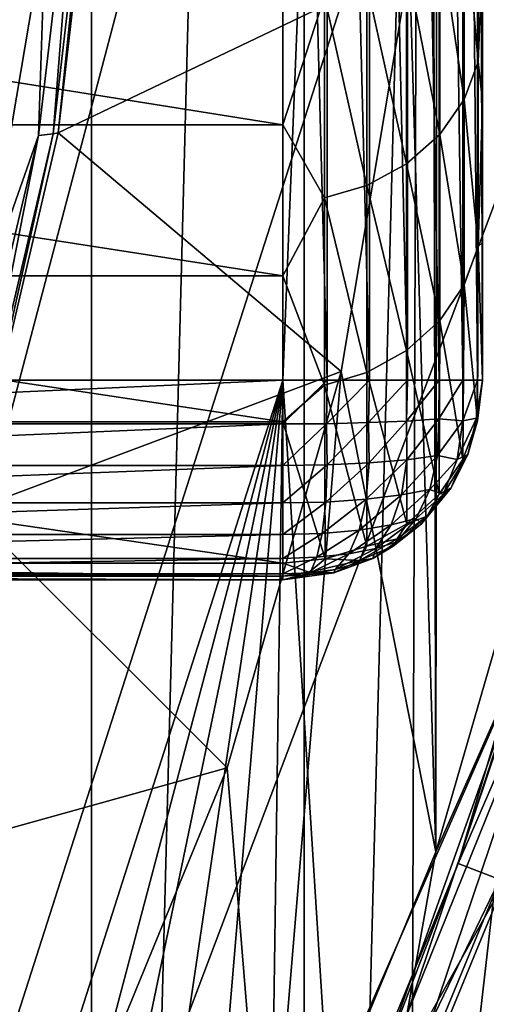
# Model space of a CAD drawing. Header units: metres. Extents: x -44 to 117, y -432 to 89.
# Tile 107 of 256: x 13.14 to 15.01, y -406.06 to -402.12. Entities that reach past the tile are written whole.
import ezdxf

# ---------------------------------------------------------------- set-up
doc = ezdxf.new("R2010")
doc.units = ezdxf.units.M
doc.layers.add('solid_125568', color=7, linetype='CONTINUOUS')

msp = doc.modelspace()

# ---------------------------------------------------------------- linework, layer by layer
at = {"layer": 'solid_125568'}
for points in [[(12.549299, -417.522461, 233.699997), (12.54932, -382.97757, 233.699997), (13.433331, -383.656464, 233.699997)], [(12.549299, -417.522461, 233.699997), (13.433331, -383.656464, 233.699997), (13.433311, -416.843567, 233.699997)], [(13.433311, -416.843567, 233.699997), (13.433331, -383.656464, 233.699997), (14.285293, -384.384552, 233.699997)], [(13.433311, -416.843567, 233.699997), (14.285293, -384.384552, 233.699997), (14.285273, -416.115479, 233.699997)], [(14.285273, -416.115479, 233.699997), (14.285293, -384.384552, 233.699997), (15.098445, -385.155731, 233.699997)], [(12.778207, -384.86438, 247.800003), (9.35, -417.929871, 247.800003), (14.29352, -386.262299, 247.800003)], [(14.285273, -416.115479, 233.699997), (15.098445, -385.155731, 233.699997), (15.098424, -415.344299, 233.699997)], [(14.29352, -386.262299, 247.800003), (9.35, -417.929871, 247.800003), (15.662213, -387.812561, 247.800003)], [(15.662213, -387.812561, 247.800003), (9.35, -417.929871, 247.800003), (16.857927, -389.490173, 247.800003)], [(14.2, -403.562958, 266.799988), (14.777749, -389.120636, 266.799988), (14.70028, -411.481476, 266.799988)], [(14.2, -403.562958, 266.799988), (14.2, -396.899292, 266.799988), (14.777749, -389.120636, 266.799988)], [(14.70028, -411.481476, 266.799988), (14.777749, -389.120636, 266.799988), (15.285207, -410.670166, 266.799988)], [(15.285207, -410.670166, 266.799988), (14.777749, -389.120636, 266.799988), (15.357053, -389.936035, 266.799988)], [(16.857927, -389.490173, 247.800003), (9.35, -417.929871, 247.800003), (17.880098, -391.289398, 247.800003)], [(17.880098, -391.289398, 247.800003), (9.35, -417.929871, 247.800003), (18.706081, -393.175415, 247.800003)], [(18.706081, -393.175415, 247.800003), (9.35, -417.929871, 247.800003), (19.337608, -395.146942, 247.800003)], [(14.8, -400.249969, 436.200012), (14.812014, -405.452393, 436.200012), (14.821551, -395.074829, 436.200012)], [(14.821551, -395.074829, 436.200012), (14.812014, -405.452393, 436.200012), (15.302573, -403.760162, 436.200012)], [(14.821551, -395.074829, 436.200012), (15.302573, -403.760162, 436.200012), (15.308984, -396.767914, 436.200012)], [(19.337608, -395.146942, 247.800003), (9.35, -417.929871, 247.800003), (19.75939, -397.161469, 247.800003)], [(15, -396.709808, 255.296127), (15, -396.899292, 265.950012), (15, -403.562958, 265.950012)], [(15, -397.394592, 256.031555), (15, -396.709808, 255.296127), (15, -403.562958, 265.950012)], [(14.37741, -403.562958, 266.730072), (14.2, -396.899292, 266.799988), (14.2, -403.562958, 266.799988)], [(14.37741, -403.562958, 266.730072), (14.377142, -396.899292, 266.730133), (14.2, -396.899292, 266.799988)], [(14.546339, -403.562958, 266.671143), (14.54646, -396.899292, 266.671082), (14.377142, -396.899292, 266.730133)], [(14.37741, -403.562958, 266.730072), (14.546339, -403.562958, 266.671143), (14.377142, -396.899292, 266.730133)], [(14.546339, -403.562958, 266.671143), (14.698298, -403.562958, 266.575867), (14.54646, -396.899292, 266.671082)], [(14.698298, -403.562958, 266.575867), (14.698371, -396.899292, 266.575806), (14.54646, -396.899292, 266.671082)], [(14.698298, -403.562958, 266.575867), (14.82519, -403.562958, 266.449127), (14.698371, -396.899292, 266.575806)], [(14.82519, -403.562958, 266.449127), (14.825241, -396.899292, 266.449066), (14.698371, -396.899292, 266.575806)], [(14.82519, -403.562958, 266.449127), (14.920635, -403.562958, 266.297394), (14.825241, -396.899292, 266.449066)], [(14.920635, -403.562958, 266.297394), (14.920697, -396.899292, 266.297272), (14.825241, -396.899292, 266.449066)], [(14.920635, -403.562958, 266.297394), (14.979904, -403.562958, 266.128174), (14.920697, -396.899292, 266.297272)], [(14.979904, -403.562958, 266.128174), (14.979942, -396.899292, 266.128021), (14.920697, -396.899292, 266.297272)], [(14.979904, -403.562958, 266.128174), (15, -403.562958, 265.950012), (14.979942, -396.899292, 266.128021)], [(15, -403.562958, 265.950012), (15, -396.899292, 265.950012), (14.979942, -396.899292, 266.128021)], [(19.75939, -397.161469, 247.800003), (9.35, -417.929871, 247.800003), (19.972971, -399.221039, 247.800003)], [(15, -398.070313, 256.813843), (15, -397.394592, 256.031555), (15, -403.562958, 265.950012)], [(15, -398.733734, 257.642609), (15, -398.070313, 256.813843), (15, -403.562958, 265.950012)], [(15, -399.385773, 258.517731), (15, -398.733734, 257.642609), (15, -403.562958, 265.950012)], [(19.972971, -399.221039, 247.800003), (9.35, -417.929871, 247.800003), (19.972965, -401.279022, 247.800003)], [(15, -400.027527, 259.439453), (15, -399.385773, 258.517731), (15, -403.562958, 265.950012)], [(15, -400.656128, 260.407806), (15, -400.027527, 259.439453), (15, -403.562958, 265.950012)], [(14.8, -400.249969, 436.200012), (14.706972, -401.899109, 436.200012), (14.812014, -405.452393, 436.200012)], [(15, -401.268768, 261.422882), (15, -400.656128, 260.407806), (15, -403.562958, 265.950012)], [(13.248343, -401.740356, 442.554932), (13.220057, -402.58255, 442.381775), (13.401515, -401.031036, 442.381775)], [(13.401515, -401.031036, 442.381775), (13.220057, -402.58255, 442.381775), (13.278924, -402.5755, 442.193939)], [(13.401515, -401.031036, 442.381775), (13.278924, -402.5755, 442.193939), (13.458509, -401.028625, 442.193939)], [(13.458509, -401.028625, 442.193939), (13.278924, -402.5755, 442.193939), (13.298759, -402.572296, 442)], [(13.458509, -401.028625, 442.193939), (13.298759, -402.572296, 442), (13.477591, -401.027527, 442)], [(13.477591, -401.027527, 442), (13.298759, -402.572296, 442), (13.298781, -402.572174, 437.5)], [(13.477591, -401.027527, 442), (13.298781, -402.572174, 437.5), (13.477595, -401.027466, 437.5)], [(13.477595, -401.027466, 437.5), (13.298781, -402.572174, 437.5), (14.706972, -401.899109, 436.200012)], [(19.972965, -401.279022, 247.800003), (9.35, -417.929871, 247.800003), (19.759375, -403.338623, 247.800003)], [(15, -401.864868, 262.48465), (15, -401.268768, 261.422882), (15, -403.562958, 265.950012)], [(14.982593, -401.492371, 261.477295), (14.982593, -402.28775, 262.917694), (14.926135, -401.639313, 261.392273)], [(14.982593, -401.492371, 261.477295), (15, -401.864868, 262.48465), (14.982593, -402.28775, 262.917694)], [(14.926135, -401.639313, 261.392273), (14.926135, -402.437958, 262.838531), (14.828801, -401.776794, 261.312714)], [(14.982593, -402.28775, 262.917694), (14.926135, -402.437958, 262.838531), (14.926135, -401.639313, 261.392273)], [(13.121787, -401.752441, 442.706696), (12.998699, -403.212006, 442.554932), (13.248343, -401.740356, 442.554932)], [(13.248343, -401.740356, 442.554932), (12.998699, -403.212006, 442.554932), (13.220057, -402.58255, 442.381775)], [(14.828801, -401.776794, 261.312714), (14.828801, -402.578461, 262.764496), (14.695321, -401.892456, 261.245789)], [(14.926135, -402.437958, 262.838531), (14.828801, -402.578461, 262.764496), (14.828801, -401.776794, 261.312714)], [(14.982593, -402.28775, 262.917694), (15, -401.864868, 262.48465), (15, -402.445953, 263.593079)], [(15, -402.445953, 263.593079), (15, -401.864868, 262.48465), (15, -403.562958, 265.950012)], [(14.2, -401.917847, 260.94812), (14.2, -402.539886, 262.046722), (10.3, -401.917877, 260.948212)], [(14.2, -402.539886, 262.046722), (10.3, -402.540039, 262.046997), (10.3, -401.917877, 260.948212)], [(13.298781, -402.572174, 437.5), (14.432437, -403.527924, 436.200012), (14.706972, -401.899109, 436.200012)], [(14.366828, -402.02594, 261.168579), (14.2, -402.539886, 262.046722), (14.2, -401.917847, 260.94812)], [(14.706972, -401.899109, 436.200012), (14.432437, -403.527924, 436.200012), (14.812014, -405.452393, 436.200012)], [(14.695321, -401.892456, 261.245789), (14.695321, -402.696686, 262.702179), (14.536583, -401.976898, 261.19696)], [(14.828801, -402.578461, 262.764496), (14.695321, -402.696686, 262.702179), (14.695321, -401.892456, 261.245789)], [(14.536583, -401.976898, 261.19696), (14.536583, -402.78299, 262.656708), (14.366828, -402.02594, 261.168579)], [(14.695321, -402.696686, 262.702179), (14.536583, -402.78299, 262.656708), (14.536583, -401.976898, 261.19696)], [(14.366828, -402.02594, 261.168579), (14.366828, -402.833099, 262.63031), (14.2, -402.539886, 262.046722)], [(14.536583, -402.78299, 262.656708), (14.366828, -402.833099, 262.63031), (14.366828, -402.02594, 261.168579)], [(14.982593, -402.28775, 262.917694), (14.982593, -403.02774, 264.387634), (14.926135, -402.437958, 262.838531)], [(14.982593, -402.28775, 262.917694), (15, -402.445953, 263.593079), (14.982593, -403.02774, 264.387634)], [(14.926135, -402.437958, 262.838531), (14.926135, -403.180756, 264.314056), (14.828801, -402.578461, 262.764496)], [(14.982593, -403.02774, 264.387634), (14.926135, -403.180756, 264.314056), (14.926135, -402.437958, 262.838531)], [(14.982593, -403.02774, 264.387634), (15, -402.445953, 263.593079), (15, -403.011993, 264.748199)], [(15, -403.011993, 264.748199), (15, -402.445953, 263.593079), (15, -403.562958, 265.950012)], [(14.2, -402.539886, 262.046722), (14.2, -403.144409, 263.193329), (10.3, -402.540039, 262.046997)], [(14.2, -403.144409, 263.193329), (10.3, -403.144653, 263.193817), (10.3, -402.540039, 262.046997)], [(14.366828, -402.833099, 262.63031), (14.2, -403.144409, 263.193329), (14.2, -402.539886, 262.046722)], [(12.998699, -403.212006, 442.554932), (12.859596, -404.102448, 442.381775), (13.220057, -402.58255, 442.381775)], [(13.220057, -402.58255, 442.381775), (12.859596, -404.102448, 442.381775), (12.922148, -404.091339, 442.193939)], [(13.220057, -402.58255, 442.381775), (12.922148, -404.091339, 442.193939), (13.278924, -402.5755, 442.193939)], [(13.278924, -402.5755, 442.193939), (12.922148, -404.091339, 442.193939), (12.943468, -404.086212, 442)], [(13.278924, -402.5755, 442.193939), (12.943468, -404.086212, 442), (13.298759, -402.572296, 442)], [(13.298759, -402.572296, 442), (12.943468, -404.086212, 442), (12.943484, -404.086182, 437.5)], [(13.298759, -402.572296, 442), (12.943484, -404.086182, 437.5), (13.298781, -402.572174, 437.5)], [(13.298781, -402.572174, 437.5), (12.943484, -404.086182, 437.5), (14.432437, -403.527924, 436.200012)], [(14.828801, -402.578461, 262.764496), (14.828801, -403.323914, 264.245239), (14.695321, -402.696686, 262.702179)], [(14.926135, -403.180756, 264.314056), (14.828801, -403.323914, 264.245239), (14.828801, -402.578461, 262.764496)], [(14.695321, -402.696686, 262.702179), (14.695321, -403.444336, 264.187347), (14.536583, -402.78299, 262.656708)], [(14.828801, -403.323914, 264.245239), (14.695321, -403.444336, 264.187347), (14.695321, -402.696686, 262.702179)], [(14.536583, -402.78299, 262.656708), (14.536583, -403.532257, 264.145081), (14.366828, -402.833099, 262.63031)], [(14.695321, -403.444336, 264.187347), (14.536583, -403.532257, 264.145081), (14.536583, -402.78299, 262.656708)], [(14.366828, -402.833099, 262.63031), (14.366828, -403.583313, 264.120544), (14.2, -403.144409, 263.193329)], [(14.536583, -403.532257, 264.145081), (14.366828, -403.583313, 264.120544), (14.366828, -402.833099, 262.63031)], [(14.982593, -403.02774, 264.387634), (14.979942, -403.725952, 265.878448), (14.926135, -403.180756, 264.314056)], [(14.982593, -403.02774, 264.387634), (15, -403.562958, 265.950012), (14.979942, -403.725952, 265.878448)], [(14.982593, -403.02774, 264.387634), (15, -403.011993, 264.748199), (15, -403.562958, 265.950012)], [(14.2, -403.144409, 263.193329), (14.2, -403.730042, 264.387421), (10.3, -403.144653, 263.193817)], [(14.2, -403.730042, 264.387421), (10.3, -403.730286, 264.387939), (10.3, -403.144653, 263.193817)], [(14.366828, -403.583313, 264.120544), (14.2, -403.730042, 264.387421), (14.2, -403.144409, 263.193329)], [(14.926135, -403.180756, 264.314056), (14.920772, -403.880798, 265.810486), (14.828801, -403.323914, 264.245239)], [(14.979942, -403.725952, 265.878448), (14.920772, -403.880798, 265.810486), (14.926135, -403.180756, 264.314056)], [(19.759375, -403.338623, 247.800003), (9.35, -417.929871, 247.800003), (19.337589, -405.353119, 247.800003)], [(14.828801, -403.323914, 264.245239), (14.825449, -404.019714, 265.749542), (14.695321, -403.444336, 264.187347)], [(14.920772, -403.880798, 265.810486), (14.825449, -404.019714, 265.749542), (14.828801, -403.323914, 264.245239)], [(14.695321, -403.444336, 264.187347), (14.695585, -404.138, 265.697601), (14.536583, -403.532257, 264.145081)], [(14.825449, -404.019714, 265.749542), (14.695585, -404.138, 265.697601), (14.695321, -403.444336, 264.187347)], [(12.943484, -404.086182, 437.5), (13.976449, -405.11554, 436.200012), (14.432437, -403.527924, 436.200012)], [(14.432437, -403.527924, 436.200012), (13.976449, -405.11554, 436.200012), (14.136664, -407.079681, 436.200012)], [(14.432437, -403.527924, 436.200012), (14.136664, -407.079681, 436.200012), (14.812014, -405.452393, 436.200012)], [(14.536583, -403.532257, 264.145081), (14.536564, -404.227509, 265.658325), (14.366828, -403.583313, 264.120544)], [(14.695585, -404.138, 265.697601), (14.536564, -404.227509, 265.658325), (14.536583, -403.532257, 264.145081)], [(10.3, -403.562958, 266.799988), (14.2, -403.562958, 266.799988), (10.357305, -415.57785, 266.799988)], [(10.3, -403.737915, 266.730621), (14.2, -403.562958, 266.799988), (10.3, -403.562958, 266.799988)], [(14.2, -403.737915, 266.730621), (14.2, -403.562958, 266.799988), (10.3, -403.737915, 266.730621)], [(14.2, -403.562958, 266.799988), (11.171085, -414.996216, 266.799988), (10.357305, -415.57785, 266.799988)], [(14.2, -403.562958, 266.799988), (11.947392, -414.374481, 266.799988), (11.171085, -414.996216, 266.799988)], [(14.2, -403.562958, 266.799988), (12.693463, -413.707001, 266.799988), (11.947392, -414.374481, 266.799988)], [(14.2, -403.562958, 266.799988), (13.404844, -412.998535, 266.799988), (12.693463, -413.707001, 266.799988)], [(14.2, -403.562958, 266.799988), (14.075373, -412.255188, 266.799988), (13.404844, -412.998535, 266.799988)], [(14.2, -403.562958, 266.799988), (14.70028, -411.481476, 266.799988), (14.075373, -412.255188, 266.799988)], [(14.37741, -403.562958, 266.730072), (14.2, -403.562958, 266.799988), (14.2, -403.737915, 266.730621)], [(14.374162, -403.737427, 266.71106), (14.37741, -403.562958, 266.730072), (14.2, -403.737915, 266.730621)], [(14.366828, -403.583313, 264.120544), (14.368641, -404.279053, 265.635712), (14.2, -403.730042, 264.387421)], [(14.536564, -404.227509, 265.658325), (14.368641, -404.279053, 265.635712), (14.366828, -403.583313, 264.120544)], [(14.374162, -403.737427, 266.71106), (14.546339, -403.562958, 266.671143), (14.37741, -403.562958, 266.730072)], [(14.374162, -403.737427, 266.71106), (14.54208, -403.732971, 266.652893), (14.546339, -403.562958, 266.671143)], [(14.54208, -403.732971, 266.652893), (14.698298, -403.562958, 266.575867), (14.546339, -403.562958, 266.671143)], [(14.54208, -403.732971, 266.652893), (14.694914, -403.726563, 266.556854), (14.698298, -403.562958, 266.575867)], [(14.694914, -403.726563, 266.556854), (14.82519, -403.562958, 266.449127), (14.698298, -403.562958, 266.575867)], [(14.694914, -403.726563, 266.556854), (14.824039, -403.717712, 266.426056), (14.82519, -403.562958, 266.449127)], [(14.824039, -403.717712, 266.426056), (14.920635, -403.562958, 266.297394), (14.82519, -403.562958, 266.449127)], [(14.824039, -403.717712, 266.426056), (14.920316, -403.726288, 266.257355), (14.920635, -403.562958, 266.297394)], [(14.920316, -403.726288, 266.257355), (14.979904, -403.562958, 266.128174), (14.920635, -403.562958, 266.297394)], [(14.920316, -403.726288, 266.257355), (14.975213, -403.7146, 266.07666), (14.979904, -403.562958, 266.128174)], [(14.975213, -403.7146, 266.07666), (15, -403.562958, 265.950012), (14.979904, -403.562958, 266.128174)], [(14.975213, -403.7146, 266.07666), (14.979942, -403.725952, 265.878448), (15, -403.562958, 265.950012)], [(14.2, -403.730042, 264.387421), (14.2, -404.295502, 265.628479), (10.3, -403.730286, 264.387939)], [(14.2, -404.295502, 265.628479), (10.3, -404.295502, 265.628479), (10.3, -403.730286, 264.387939)], [(14.2, -403.737915, 266.730621), (10.3, -403.737915, 266.730621), (10.3, -403.904388, 266.673462)], [(14.2, -403.904388, 266.673462), (14.2, -403.737915, 266.730621), (10.3, -403.904388, 266.673462)], [(14.368641, -404.279053, 265.635712), (14.2, -404.295502, 265.628479), (14.2, -403.730042, 264.387421)], [(14.374162, -403.737427, 266.71106), (14.2, -403.737915, 266.730621), (14.2, -403.904388, 266.673462)], [(14.374162, -403.737427, 266.71106), (14.2, -403.904388, 266.673462), (14.377029, -403.902374, 266.652466)], [(14.374162, -403.737427, 266.71106), (14.377029, -403.902374, 266.652466), (14.54208, -403.732971, 266.652893)], [(14.377029, -403.902374, 266.652466), (14.545897, -403.894073, 266.590881), (14.54208, -403.732971, 266.652893)], [(14.54208, -403.732971, 266.652893), (14.545897, -403.894073, 266.590881), (14.694914, -403.726563, 266.556854)], [(14.545897, -403.894073, 266.590881), (14.696207, -403.881561, 266.490631), (14.694914, -403.726563, 266.556854)], [(14.694914, -403.726563, 266.556854), (14.696207, -403.881561, 266.490631), (14.824039, -403.717712, 266.426056)], [(14.696207, -403.881561, 266.490631), (14.818943, -403.865204, 266.356873), (14.824039, -403.717712, 266.426056)], [(14.824039, -403.717712, 266.426056), (14.818943, -403.865204, 266.356873), (14.920316, -403.726288, 266.257355)], [(14.818943, -403.865204, 266.356873), (14.897879, -403.880981, 266.177643), (14.920316, -403.726288, 266.257355)], [(14.897879, -403.880981, 266.177643), (14.940632, -403.860535, 266.003998), (14.975213, -403.7146, 266.07666)], [(14.920316, -403.726288, 266.257355), (14.897879, -403.880981, 266.177643), (14.975213, -403.7146, 266.07666)], [(14.940632, -403.860535, 266.003998), (14.920772, -403.880798, 265.810486), (14.979942, -403.725952, 265.878448)], [(14.975213, -403.7146, 266.07666), (14.940632, -403.860535, 266.003998), (14.979942, -403.725952, 265.878448)], [(15.243044, -404.482208, 436.17511), (15.302573, -403.760162, 436.200012), (14.812014, -405.452393, 436.200012)], [(14.371416, -404.051086, 266.560181), (14.5336, -404.039734, 266.498993), (14.545897, -403.894073, 266.590881)], [(14.377029, -403.902374, 266.652466), (14.371416, -404.051086, 266.560181), (14.545897, -403.894073, 266.590881)], [(14.5336, -404.039734, 266.498993), (14.675473, -404.0224, 266.40036), (14.696207, -403.881561, 266.490631)], [(14.545897, -403.894073, 266.590881), (14.5336, -404.039734, 266.498993), (14.696207, -403.881561, 266.490631)], [(14.675473, -404.0224, 266.40036), (14.788153, -404.000183, 266.270813), (14.818943, -403.865204, 266.356873)], [(14.696207, -403.881561, 266.490631), (14.675473, -404.0224, 266.40036), (14.818943, -403.865204, 266.356873)], [(14.818943, -403.865204, 266.356873), (14.788153, -404.000183, 266.270813), (14.897879, -403.880981, 266.177643)], [(14.788153, -404.000183, 266.270813), (14.841878, -404.020355, 266.087006), (14.897879, -403.880981, 266.177643)], [(14.873922, -403.99353, 265.929016), (14.825449, -404.019714, 265.749542), (14.920772, -403.880798, 265.810486)], [(14.841878, -404.020355, 266.087006), (14.873922, -403.99353, 265.929016), (14.940632, -403.860535, 266.003998)], [(14.897879, -403.880981, 266.177643), (14.841878, -404.020355, 266.087006), (14.940632, -403.860535, 266.003998)], [(14.940632, -403.860535, 266.003998), (14.873922, -403.99353, 265.929016), (14.920772, -403.880798, 265.810486)], [(14.2, -403.904388, 266.673462), (10.3, -403.904388, 266.673462), (10.3, -404.054352, 266.581268)], [(14.2, -404.054352, 266.581268), (14.2, -403.904388, 266.673462), (10.3, -404.054352, 266.581268)], [(14.377029, -403.902374, 266.652466), (14.2, -403.904388, 266.673462), (14.2, -404.054352, 266.581268)], [(14.377029, -403.902374, 266.652466), (14.2, -404.054352, 266.581268), (14.371416, -404.051086, 266.560181)], [(14.901831, -405.499207, 428), (15.556313, -403.991821, 428), (15.362844, -403.940948, 428)], [(14.901831, -405.499207, 428), (15.362844, -403.940948, 428), (15.144851, -404.751556, 432.5)], [(14.633633, -404.142853, 266.290131), (14.732946, -404.116974, 266.171417), (14.788153, -404.000183, 266.270813)], [(14.675473, -404.0224, 266.40036), (14.633633, -404.142853, 266.290131), (14.788153, -404.000183, 266.270813)], [(14.788153, -404.000183, 266.270813), (14.732946, -404.116974, 266.171417), (14.841878, -404.020355, 266.087006)], [(14.755006, -404.137756, 265.989777), (14.777977, -404.107849, 265.854919), (14.873922, -403.99353, 265.929016)], [(14.841878, -404.020355, 266.087006), (14.755006, -404.137756, 265.989777), (14.873922, -403.99353, 265.929016)], [(14.873922, -403.99353, 265.929016), (14.777977, -404.107849, 265.854919), (14.825449, -404.019714, 265.749542)], [(14.901831, -405.499207, 428), (15.088481, -405.570709, 428), (15.556313, -403.991821, 428)], [(14.2, -404.054352, 266.581268), (10.3, -404.054352, 266.581268), (10.3, -404.180511, 266.458527)], [(14.2, -404.180542, 266.458527), (14.2, -404.054352, 266.581268), (10.3, -404.180511, 266.458527)], [(14.371416, -404.051086, 266.560181), (14.2, -404.054352, 266.581268), (14.2, -404.180542, 266.458527)], [(14.371416, -404.051086, 266.560181), (14.2, -404.180542, 266.458527), (14.357592, -404.176422, 266.43869)], [(14.357592, -404.176422, 266.43869), (14.505765, -404.163177, 266.381531), (14.5336, -404.039734, 266.498993)], [(14.371416, -404.051086, 266.560181), (14.357592, -404.176422, 266.43869), (14.5336, -404.039734, 266.498993)], [(14.505765, -404.163177, 266.381531), (14.633633, -404.142853, 266.290131), (14.675473, -404.0224, 266.40036)], [(14.5336, -404.039734, 266.498993), (14.505765, -404.163177, 266.381531), (14.675473, -404.0224, 266.40036)], [(14.777977, -404.107849, 265.854919), (14.695585, -404.138, 265.697601), (14.825449, -404.019714, 265.749542)], [(14.732946, -404.116974, 266.171417), (14.755006, -404.137756, 265.989777), (14.841878, -404.020355, 266.087006)], [(12.943484, -404.086182, 437.5), (12.416425, -405.549286, 437.5), (13.976449, -405.11554, 436.200012)], [(14.572544, -404.237549, 266.164795), (14.655614, -404.210785, 266.062836), (14.732946, -404.116974, 266.171417)], [(14.633633, -404.142853, 266.290131), (14.572544, -404.237549, 266.164795), (14.732946, -404.116974, 266.171417)], [(14.64144, -404.227478, 265.890625), (14.65696, -404.198517, 265.784943), (14.777977, -404.107849, 265.854919)], [(14.755006, -404.137756, 265.989777), (14.64144, -404.227478, 265.890625), (14.777977, -404.107849, 265.854919)], [(14.732946, -404.116974, 266.171417), (14.655614, -404.210785, 266.062836), (14.755006, -404.137756, 265.989777)], [(14.777977, -404.107849, 265.854919), (14.65696, -404.198517, 265.784943), (14.695585, -404.138, 265.697601)], [(14.336217, -404.272339, 266.293793), (14.463686, -404.258667, 266.243988), (14.505765, -404.163177, 266.381531)], [(14.357592, -404.176422, 266.43869), (14.336217, -404.272339, 266.293793), (14.505765, -404.163177, 266.381531)], [(14.463686, -404.258667, 266.243988), (14.572544, -404.237549, 266.164795), (14.633633, -404.142853, 266.290131)], [(14.505765, -404.163177, 266.381531), (14.463686, -404.258667, 266.243988), (14.633633, -404.142853, 266.290131)], [(14.65696, -404.198517, 265.784943), (14.536564, -404.227509, 265.658325), (14.695585, -404.138, 265.697601)], [(14.655614, -404.210785, 266.062836), (14.64144, -404.227478, 265.890625), (14.755006, -404.137756, 265.989777)], [(14.2, -404.180542, 266.458527), (10.3, -404.180511, 266.458527), (10.3, -404.276794, 266.311157)], [(14.2, -404.276794, 266.311127), (14.2, -404.180542, 266.458527), (10.3, -404.276794, 266.311157)], [(14.357592, -404.176422, 266.43869), (14.2, -404.180542, 266.458527), (14.2, -404.276794, 266.311127)], [(14.357592, -404.176422, 266.43869), (14.2, -404.276794, 266.311127), (14.336217, -404.272339, 266.293793)], [(14.506644, -404.285278, 265.794342), (14.536564, -404.227509, 265.658325), (14.65696, -404.198517, 265.784943)], [(14.64144, -404.227478, 265.890625), (14.506644, -404.285278, 265.794342), (14.65696, -404.198517, 265.784943)], [(14.655614, -404.210785, 266.062836), (14.559367, -404.277679, 265.949554), (14.64144, -404.227478, 265.890625)], [(14.572544, -404.237549, 266.164795), (14.559367, -404.277679, 265.949554), (14.655614, -404.210785, 266.062836)], [(14.506644, -404.285278, 265.794342), (14.368641, -404.279053, 265.635712), (14.536564, -404.227509, 265.658325)], [(14.409326, -404.321777, 266.092743), (14.559367, -404.277679, 265.949554), (14.572544, -404.237549, 266.164795)], [(14.463686, -404.258667, 266.243988), (14.409326, -404.321777, 266.092743), (14.572544, -404.237549, 266.164795)], [(14.559367, -404.277679, 265.949554), (14.506644, -404.285278, 265.794342), (14.64144, -404.227478, 265.890625)], [(14.2, -404.276794, 266.311127), (10.3, -404.276794, 266.311157), (10.3, -404.338501, 266.146271)], [(14.2, -404.338501, 266.146271), (14.2, -404.276794, 266.311127), (10.3, -404.338501, 266.146271)], [(14.336217, -404.272339, 266.293793), (14.2, -404.276794, 266.311127), (14.2, -404.338501, 266.146271)], [(14.336217, -404.272339, 266.293793), (14.2, -404.338501, 266.146271), (14.308318, -404.33432, 266.132416)], [(14.304418, -404.33194, 265.755676), (14.2, -404.295502, 265.628479), (14.368641, -404.279053, 265.635712)], [(14.506644, -404.285278, 265.794342), (14.304418, -404.33194, 265.755676), (14.368641, -404.279053, 265.635712)], [(14.4042, -404.334229, 265.89151), (14.304418, -404.33194, 265.755676), (14.506644, -404.285278, 265.794342)], [(14.308318, -404.33432, 266.132416), (14.409326, -404.321777, 266.092743), (14.463686, -404.258667, 266.243988)], [(14.336217, -404.272339, 266.293793), (14.308318, -404.33432, 266.132416), (14.463686, -404.258667, 266.243988)], [(14.4042, -404.334229, 265.89151), (14.506644, -404.285278, 265.794342), (14.559367, -404.277679, 265.949554)], [(14.409326, -404.321777, 266.092743), (14.4042, -404.334229, 265.89151), (14.559367, -404.277679, 265.949554)], [(14.2, -404.348083, 265.796478), (10.3, -404.348083, 265.796478), (10.3, -404.295502, 265.628479)], [(14.2, -404.348083, 265.796478), (10.3, -404.295502, 265.628479), (14.2, -404.295502, 265.628479)], [(14.2, -404.348083, 265.796478), (14.2, -404.295502, 265.628479), (14.304418, -404.33194, 265.755676)], [(14.2, -404.36264, 265.971924), (14.4042, -404.334229, 265.89151), (14.409326, -404.321777, 266.092743)], [(14.308318, -404.33432, 266.132416), (14.2, -404.36264, 265.971924), (14.409326, -404.321777, 266.092743)], [(14.2, -404.348083, 265.796478), (14.304418, -404.33194, 265.755676), (14.4042, -404.334229, 265.89151)], [(14.2, -404.338501, 266.146271), (10.3, -404.338501, 266.146271), (10.3, -404.36264, 265.971924)], [(14.2, -404.36264, 265.971924), (14.2, -404.338501, 266.146271), (10.3, -404.36264, 265.971924)], [(14.2, -404.36264, 265.971924), (10.3, -404.36264, 265.971924), (10.3, -404.348083, 265.796478)], [(14.2, -404.348083, 265.796478), (14.2, -404.36264, 265.971924), (10.3, -404.348083, 265.796478)], [(14.2, -404.36264, 265.971924), (14.2, -404.348083, 265.796478), (14.4042, -404.334229, 265.89151)], [(14.308318, -404.33432, 266.132416), (14.2, -404.338501, 266.146271), (14.2, -404.36264, 265.971924)], [(14.696106, -406.105469, 436.17511), (15.243044, -404.482208, 436.17511), (14.812014, -405.452393, 436.200012)], [(14.696106, -406.105469, 436.17511), (15.339291, -404.508942, 436.104431), (15.243044, -404.482208, 436.17511)], [(14.696106, -406.105469, 436.17511), (14.788899, -406.142426, 436.104431), (15.339291, -404.508942, 436.104431)], [(15.339291, -404.508942, 436.104431), (14.788899, -406.142426, 436.104431), (15.085046, -405.528473, 436)], [(17.468119, -404.592163, 426), (14.978537, -407.740814, 426), (15.698252, -406.08139, 426)], [(17.468119, -404.592163, 426), (17.206217, -405.534363, 426), (14.978537, -407.740814, 426)], [(14.944452, -406.502777, 432.5), (14.57783, -406.342896, 432.5), (15.144851, -404.751556, 432.5)], [(14.901831, -405.499207, 428), (15.144851, -404.751556, 432.5), (14.57783, -406.342896, 432.5)], [(15.527611, -404.867493, 432.5), (14.944452, -406.502777, 432.5), (15.144851, -404.751556, 432.5)], [(15.438703, -405.523743, 432.477264), (14.944452, -406.502777, 432.5), (15.527611, -404.867493, 432.5)], [(12.416425, -405.549286, 437.5), (13.347971, -406.643097, 436.200012), (13.976449, -405.11554, 436.200012)], [(13.976449, -405.11554, 436.200012), (13.347971, -406.643097, 436.200012), (14.136664, -407.079681, 436.200012)], [(19.337589, -405.353119, 247.800003), (9.35, -417.929871, 247.800003), (18.706068, -407.324646, 247.800003)], [(14.696106, -406.105469, 436.17511), (14.812014, -405.452393, 436.200012), (14.136664, -407.079681, 436.200012)], [(14.284492, -407.002289, 428), (15.088481, -405.570709, 428), (14.901831, -405.499207, 428)], [(14.284492, -407.002289, 428), (14.901831, -405.499207, 428), (14.57783, -406.342896, 432.5)], [(12.416425, -405.549286, 437.5), (11.724593, -406.942078, 437.5), (13.347971, -406.643097, 436.200012)], [(15.085046, -405.528473, 436), (14.400043, -407.184692, 436), (16.532013, -407.367584, 436)], [(14.788899, -406.142426, 436.104431), (14.400043, -407.184692, 436), (15.085046, -405.528473, 436)], [(15.438703, -405.523743, 432.477264), (14.878592, -406.94278, 432.477264), (14.944452, -406.502777, 432.5)], [(14.967475, -406.982758, 432.412201), (14.878592, -406.94278, 432.477264), (15.438703, -405.523743, 432.477264)], [(15.530931, -405.555237, 432.412201), (14.967475, -406.982758, 432.412201), (15.438703, -405.523743, 432.477264)], [(15.026858, -407.00946, 432.314819), (14.967475, -406.982758, 432.412201), (15.530931, -405.555237, 432.412201)], [(17.206217, -405.534363, 426), (16.894131, -406.461121, 426), (14.978537, -407.740814, 426)], [(14.284492, -407.002289, 428), (14.46303, -407.09256, 428), (15.088481, -405.570709, 428)], [(15.088481, -405.570709, 428), (14.46303, -407.09256, 428), (15.104555, -406.923431, 427.500183)], [(15.637042, -405.965088, 426.02594), (14.938104, -407.600677, 426.02594), (15.460998, -406.146576, 426.194763)], [(14.938104, -407.600677, 426.02594), (15.637042, -405.965088, 426.02594), (15.698252, -406.08139, 426)]]:
    msp.add_3dface(points, dxfattribs=at)

doc.saveas('drawing.dxf')
